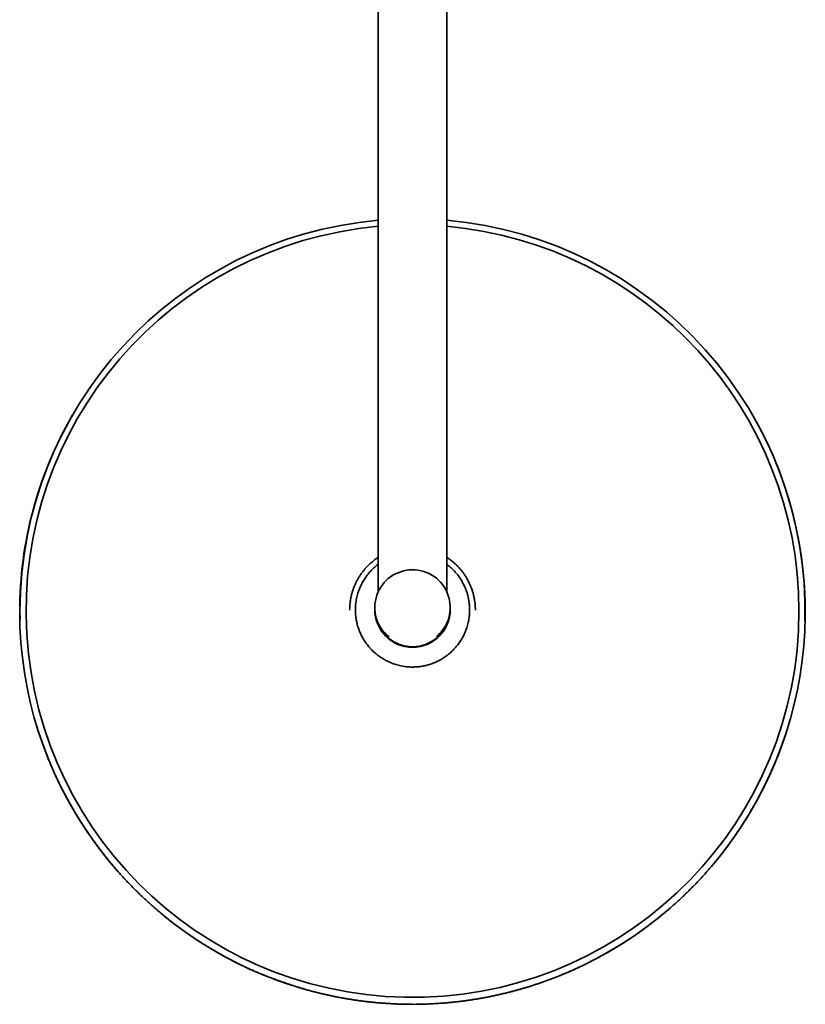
# Model space of a CAD drawing. Header units: millimetres. Extents: x 8 to 1795, y 12 to 2812.
# Tile 4 of 31: x 787 to 1037, y 838 to 1152. Entities that reach past the tile are written whole.
import ezdxf

# ---------------------------------------------------------------- set-up
doc = ezdxf.new("R2010")
doc.units = ezdxf.units.MM

msp = doc.modelspace()

# ---------------------------------------------------------------- linework, layer by layer
at = {"color": 7, "linetype": 'Continuous', "lineweight": 35}
for p, q in [((901.47, 1304.89), (901.47, 969.45)), ((923.37, 969.45), (923.37, 1304.89)), ((804.25, 1025.82), (804.17, 1025.68)), ((1020.67, 1025.68), (1020.59, 1025.82)), ((901.47, 980.46), (901.42, 980.43)), ((923.75, 980.2), (923.37, 980.45)), ((787.55, 960.77), (787.52, 963.38)), ((892.42, 963.73), (892.42, 963.65)), ((892.42, 963.65), (892.42, 963.67)), ((900.42, 964.54), (900.42, 964.04)), ((900.42, 964.03), (900.42, 963.85)), ((924.42, 964.04), (924.42, 964.54)), ((924.42, 963.85), (924.42, 964.03)), ((932.42, 963.65), (932.42, 963.73)), ((908.99, 952.4), (908.99, 952.53)), ((909.05, 952.53), (908.99, 952.53)), ((915.85, 952.53), (915.78, 952.53)), ((915.85, 952.53), (915.85, 952.4))]:
    msp.add_line(p, q, dxfattribs=at)
for centre, radius, start, end in [((912.41, 963.38), 124.89, 95.0249, 179.9961), ((912.43, 963.38), 124.89, 358.5581, 84.9753), ((912.43, 963.4), 122.96, 95.1133, 0.0041), ((912.43, 963.4), 122.96, 0.0039, 84.8962), ((912.38, 963.2), 124.96, 149.9984, 179.9998), ((912.41, 963.2), 124.99, 180.0032, 29.9899), ((912.42, 964.54), 12, 309.3286, 231.4582), ((912.42, 964.03), 12, 179.9622, 253.4078), ((912.42, 964.04), 12, 180.0044, 270.0044), ((912.42, 963.85), 12, 180.007, 359.993), ((912.42, 964.04), 12, 269.9956, 359.9956), ((912.42, 964.03), 12, 286.5922, 0.0378)]:
    msp.add_arc(centre, radius, start, end, dxfattribs=at)
msp.add_ellipse((912.42, 964.1), major_axis=(0, 12.21), ratio=0.982994, start_param=2.955535, end_param=3.327651, dxfattribs=at)
for points, knots in [([(892.53, 965.87), (892.58, 966.22), (892.66, 966.91), (892.86, 967.94), (893.1, 968.96), (893.4, 969.96), (893.75, 970.94), (894.16, 971.91), (894.61, 972.85), (895.11, 973.77), (895.66, 974.66), (896.25, 975.52), (896.89, 976.35), (897.57, 977.14), (898.29, 977.9), (899.05, 978.62), (899.85, 979.29), (900.65, 979.91), (901.2, 980.28), (901.47, 980.46)], [0, 0, 0, 0, 0.059126, 0.118253, 0.177379, 0.236505, 0.295631, 0.354758, 0.413884, 0.47301, 0.532136, 0.591263, 0.650389, 0.709515, 0.768641, 0.827768, 0.886894, 0.94602, 1, 1, 1, 1]), ([(894.34, 965.71), (894.38, 965.99), (894.45, 966.55), (894.6, 967.39), (894.8, 968.23), (895.02, 969.02), (895.27, 969.77), (895.54, 970.49), (895.83, 971.19), (896.16, 971.89), (896.53, 972.57), (896.92, 973.25), (897.34, 973.91), (897.79, 974.54), (898.26, 975.15), (898.75, 975.74), (899.26, 976.31), (899.81, 976.85), (900.38, 977.38), (900.93, 977.85), (901.3, 978.14), (901.47, 978.26)], [0, 0, 0, 0, 0.057239, 0.114805, 0.172371, 0.230259, 0.28151, 0.332782, 0.384033, 0.436101, 0.488169, 0.540997, 0.593826, 0.646895, 0.698226, 0.749578, 0.800907, 0.853079, 0.905251, 0.958218, 1, 1, 1, 1]), ([(923.37, 978.25), (923.52, 978.14), (923.87, 977.87), (924.4, 977.42), (924.97, 976.91), (925.52, 976.37), (926.04, 975.8), (926.55, 975.2), (927.03, 974.57), (927.48, 973.94), (927.89, 973.3), (928.27, 972.65), (928.63, 971.99), (928.96, 971.31), (929.26, 970.61), (929.54, 969.89), (929.78, 969.16), (929.99, 968.41), (930.18, 967.66), (930.33, 966.89), (930.45, 966.12), (930.53, 965.34), (930.59, 964.55), (930.59, 964.02), (930.6, 963.76)], [0, 0, 0, 0, 0.033485, 0.078784, 0.124401, 0.170017, 0.216668, 0.263319, 0.310336, 0.357354, 0.401877, 0.446401, 0.491222, 0.536044, 0.581825, 0.627605, 0.673727, 0.719848, 0.766148, 0.812469, 0.858769, 0.905839, 0.952931, 1, 1, 1, 1]), ([(923.75, 980.2), (923.9, 980.1), (924.34, 979.8), (925.03, 979.26), (925.83, 978.58), (926.59, 977.86), (927.31, 977.1), (927.98, 976.3), (928.62, 975.47), (929.21, 974.61), (929.76, 973.72), (930.25, 972.8), (930.7, 971.85), (931.1, 970.89), (931.45, 969.9), (931.75, 968.9), (931.99, 967.88), (932.18, 966.85), (932.32, 965.82), (932.4, 964.78), (932.41, 964.08), (932.42, 963.73)], [0, 0, 0, 0, 0.028475, 0.082449, 0.136422, 0.190396, 0.24437, 0.298343, 0.352317, 0.40629, 0.460264, 0.514238, 0.568211, 0.622185, 0.676158, 0.730132, 0.784106, 0.838079, 0.892053, 0.946026, 1, 1, 1, 1]), ([(894.24, 963.76), (894.24, 964.04), (894.25, 964.51), (894.29, 965.16), (894.33, 965.53), (894.34, 965.71)], [0, 0, 0, 0, 0.435039, 0.717386, 1, 1, 1, 1]), ([(910.47, 945.69), (910.19, 945.72), (909.62, 945.79), (908.79, 945.95), (907.95, 946.14), (907.16, 946.36), (906.4, 946.61), (905.69, 946.88), (904.99, 947.18), (904.29, 947.51), (903.61, 947.87), (902.93, 948.26), (902.27, 948.69), (901.63, 949.13), (901.02, 949.6), (900.44, 950.09), (899.87, 950.6), (899.32, 951.15), (898.79, 951.72), (898.29, 952.32), (897.81, 952.94), (897.36, 953.57), (896.95, 954.21), (896.56, 954.86), (896.21, 955.53), (895.88, 956.21), (895.57, 956.91), (895.3, 957.63), (895.06, 958.36), (894.86, 959.04), (894.71, 959.67), (894.57, 960.3), (894.45, 961.01), (894.34, 961.79), (894.28, 962.51), (894.25, 963.16), (894.24, 963.56), (894.24, 963.76)], [0, 0, 0, 0, 0.031943, 0.064069, 0.096196, 0.128501, 0.157046, 0.185591, 0.214332, 0.243074, 0.272443, 0.301812, 0.331398, 0.360984, 0.389577, 0.41817, 0.446963, 0.475755, 0.505201, 0.534646, 0.564322, 0.593999, 0.622108, 0.650217, 0.678805, 0.707418, 0.73603, 0.764616, 0.793733, 0.822851, 0.844767, 0.866684, 0.896202, 0.925733, 0.955251, 0.977625, 1, 1, 1, 1]), ([(930.6, 963.76), (930.59, 963.48), (930.59, 963.01), (930.55, 962.36), (930.51, 961.99), (930.49, 961.81)], [0, 0, 0, 0, 0.435043, 0.717389, 1, 1, 1, 1]), ([(930.49, 961.81), (930.46, 961.53), (930.39, 960.97), (930.23, 960.13), (930.04, 959.29), (929.82, 958.5), (929.57, 957.74), (929.3, 957.03), (929, 956.33), (928.67, 955.63), (928.31, 954.94), (927.92, 954.27), (927.49, 953.61), (927.04, 952.97), (926.57, 952.36), (926.08, 951.78), (925.57, 951.21), (925.03, 950.66), (924.46, 950.13), (923.86, 949.63), (923.23, 949.15), (922.6, 948.7), (921.96, 948.29), (921.31, 947.91), (920.65, 947.55), (919.97, 947.22), (919.27, 946.92), (918.55, 946.64), (917.81, 946.4), (917.13, 946.2), (916.51, 946.05), (915.87, 945.91), (915.16, 945.79), (914.39, 945.69), (913.67, 945.62), (913.01, 945.59), (912.62, 945.59), (912.42, 945.58)], [0, 0, 0, 0, 0.031943, 0.064068, 0.096194, 0.1285, 0.157118, 0.185749, 0.214368, 0.243443, 0.272518, 0.302017, 0.331516, 0.36115, 0.389807, 0.418475, 0.447132, 0.476259, 0.505387, 0.534959, 0.564531, 0.594247, 0.622406, 0.650578, 0.678738, 0.707336, 0.735935, 0.764985, 0.794048, 0.823099, 0.844985, 0.866872, 0.896349, 0.925838, 0.955315, 0.977657, 1, 1, 1, 1]), ([(910.2, 952.1), (910.12, 952.11), (909.95, 952.15), (909.71, 952.2), (909.48, 952.26), (909.28, 952.31), (909.15, 952.35), (909.07, 952.38), (909.02, 952.39), (908.99, 952.4), (908.99, 952.4), (908.99, 952.4)], [0, 0, 0, 0, 0.1677508, 0.3362304, 0.5036763, 0.6700098, 0.7854357, 0.8439433, 0.90227, 0.9720538, 1, 1, 1, 1]), ([(915.85, 952.4), (915.84, 952.4), (915.83, 952.4), (915.77, 952.38), (915.68, 952.35), (915.57, 952.32), (915.42, 952.28), (915.24, 952.23), (914.98, 952.17), (914.77, 952.13), (914.64, 952.1)], [0, 0, 0, 0, 0.073322, 0.162646, 0.23764, 0.312831, 0.447977, 0.583845, 0.719618, 1, 1, 1, 1]), ([(912.42, 945.58), (912.13, 945.59), (911.67, 945.59), (911.02, 945.63), (910.65, 945.67), (910.47, 945.69)], [0, 0, 0, 0, 0.43504, 0.717386, 1, 1, 1, 1]), ([(792.84, 926.83), (792.84, 926.8), (792.97, 926.37), (793.23, 925.55), (793.61, 924.35), (794.01, 923.16), (794.42, 921.97), (794.84, 920.79), (795.27, 919.61), (795.72, 918.43), (796.17, 917.26), (796.64, 916.09), (797.12, 914.93), (797.61, 913.78), (798.12, 912.62), (798.63, 911.48), (799.16, 910.33), (799.69, 909.2), (800.24, 908.06), (800.8, 906.94), (801.38, 905.82), (801.96, 904.7), (802.56, 903.59), (803.16, 902.49), (803.78, 901.39), (804.41, 900.3), (805.05, 899.22), (805.7, 898.14), (806.36, 897.06), (807.03, 896), (807.71, 894.94), (808.41, 893.89), (809.11, 892.84), (809.83, 891.8), (810.55, 890.77), (811.29, 889.75), (812.03, 888.73), (812.79, 887.72), (813.56, 886.72), (814.34, 885.73), (815.12, 884.74), (815.92, 883.76), (816.73, 882.79), (817.54, 881.83), (818.37, 880.88), (819.21, 879.93), (820.06, 878.99), (820.91, 878.06), (821.78, 877.14), (822.65, 876.23), (823.54, 875.33), (824.43, 874.43), (825.33, 873.54), (826.25, 872.67), (827.17, 871.8), (828.1, 870.94), (829.04, 870.09), (829.98, 869.25), (830.94, 868.42), (831.91, 867.6), (832.88, 866.79), (833.86, 865.99), (834.85, 865.2), (835.85, 864.41), (836.86, 863.64), (837.87, 862.88), (838.89, 862.13), (839.92, 861.39), (840.96, 860.66), (842.01, 859.94), (843.06, 859.22), (844.12, 858.52), (845.19, 857.84), (846.27, 857.16), (847.35, 856.49), (848.44, 855.83), (849.54, 855.19), (850.65, 854.55), (851.76, 853.93), (852.88, 853.31), (854, 852.71), (855.13, 852.12), (856.27, 851.54), (857.41, 850.97), (858.57, 850.42), (859.72, 849.87), (860.89, 849.34), (862.06, 848.81), (863.23, 848.3), (864.41, 847.81), (865.6, 847.32), (866.79, 846.84), (867.99, 846.38), (869.2, 845.93), (870.41, 845.49), (871.63, 845.06), (872.85, 844.65), (874.07, 844.25), (875.31, 843.86), (876.54, 843.48), (877.79, 843.11), (879.04, 842.76), (880.29, 842.42), (881.55, 842.09), (882.82, 841.78), (884.09, 841.47), (885.37, 841.18), (886.65, 840.91), (887.9, 840.65), (889.1, 840.42), (890.26, 840.2), (891.43, 840), (892.59, 839.8), (893.76, 839.62), (894.93, 839.45), (896.1, 839.29), (897.27, 839.14), (898.44, 839.01), (899.61, 838.88), (900.78, 838.76), (901.95, 838.66), (903.12, 838.57), (904.28, 838.49), (905.44, 838.42), (906.59, 838.36), (907.72, 838.31), (908.81, 838.27), (909.77, 838.25), (910.62, 838.24), (911.47, 838.23), (912.07, 838.22), (912.42, 838.22)], [0, 0, 0, 0, 0.000547, 0.008425, 0.016304, 0.024183, 0.032064, 0.039945, 0.047828, 0.055711, 0.063595, 0.07148, 0.079367, 0.087254, 0.095142, 0.10303, 0.11092, 0.118811, 0.126703, 0.134596, 0.14249, 0.150385, 0.15828, 0.166177, 0.174075, 0.181974, 0.189875, 0.197776, 0.205678, 0.213581, 0.221486, 0.229392, 0.237298, 0.245207, 0.253116, 0.261026, 0.268938, 0.276851, 0.284765, 0.29268, 0.300597, 0.308515, 0.316435, 0.324356, 0.332278, 0.340202, 0.348127, 0.356053, 0.363981, 0.371911, 0.379842, 0.387775, 0.39571, 0.403646, 0.411584, 0.419523, 0.427465, 0.435408, 0.443353, 0.4513, 0.459249, 0.4672, 0.475153, 0.483109, 0.491066, 0.499026, 0.506988, 0.514952, 0.522919, 0.530888, 0.53886, 0.546834, 0.554812, 0.562792, 0.570775, 0.578761, 0.586751, 0.594743, 0.602739, 0.610739, 0.618742, 0.626749, 0.63476, 0.642775, 0.650795, 0.658819, 0.666848, 0.674882, 0.68292, 0.690965, 0.699015, 0.707071, 0.715134, 0.723203, 0.731279, 0.739363, 0.747456, 0.755556, 0.763666, 0.771786, 0.779916, 0.788058, 0.796212, 0.80438, 0.812562, 0.820759, 0.828975, 0.837209, 0.845465, 0.852885, 0.860303, 0.86772, 0.875134, 0.882545, 0.889954, 0.897358, 0.904758, 0.912153, 0.91954, 0.926917, 0.934282, 0.94163, 0.948954, 0.95624, 0.963466, 0.970581, 0.977464, 0.984065, 0.988732, 0.993433, 1, 1, 1, 1]), ([(913.54, 838.23), (913.59, 838.23), (913.82, 838.23), (914.33, 838.24), (915.09, 838.25), (916, 838.27), (916.95, 838.3), (917.95, 838.35), (918.99, 838.4), (920.05, 838.46), (921.14, 838.53), (922.24, 838.61), (923.35, 838.7), (924.48, 838.81), (925.61, 838.92), (926.75, 839.05), (927.9, 839.18), (929.05, 839.33), (930.21, 839.49), (931.37, 839.67), (932.53, 839.85), (933.7, 840.05), (934.86, 840.25), (936.03, 840.47), (937.2, 840.7), (938.37, 840.95), (939.54, 841.2), (940.71, 841.47), (941.88, 841.74), (943.05, 842.03), (944.21, 842.33), (945.38, 842.65), (946.54, 842.97), (947.71, 843.31), (948.87, 843.65), (950.03, 844.01), (951.18, 844.38), (952.34, 844.77), (953.49, 845.16), (954.63, 845.57), (955.78, 845.98), (956.92, 846.41), (958.06, 846.85), (959.19, 847.3), (960.33, 847.77), (961.45, 848.24), (962.58, 848.73), (963.7, 849.22), (964.81, 849.73), (965.92, 850.25), (967.03, 850.78), (968.13, 851.32), (969.22, 851.87), (970.32, 852.44), (971.4, 853.01), (972.48, 853.6), (973.56, 854.19), (974.63, 854.8), (975.69, 855.42), (976.75, 856.05), (977.8, 856.69), (978.85, 857.34), (979.89, 858), (980.93, 858.67), (981.96, 859.35), (982.98, 860.04), (983.99, 860.74), (985, 861.45), (986, 862.17), (987, 862.91), (987.99, 863.65), (988.97, 864.4), (989.94, 865.16), (990.91, 865.93), (991.87, 866.72), (992.82, 867.51), (993.76, 868.31), (994.7, 869.12), (995.62, 869.94), (996.54, 870.76), (997.46, 871.6), (998.36, 872.45), (999.26, 873.31), (1000.14, 874.17), (1001.02, 875.05), (1001.89, 875.93), (1002.75, 876.82), (1003.61, 877.72), (1004.45, 878.63), (1005.28, 879.55), (1006.11, 880.47), (1006.93, 881.41), (1007.74, 882.35), (1008.53, 883.3), (1009.32, 884.26), (1010.1, 885.23), (1010.87, 886.2), (1011.63, 887.18), (1012.38, 888.17), (1013.13, 889.17), (1013.86, 890.18), (1014.58, 891.19), (1015.29, 892.21), (1015.99, 893.24), (1016.68, 894.27), (1017.36, 895.31), (1018.03, 896.36), (1018.69, 897.41), (1019.34, 898.47), (1019.98, 899.54), (1020.61, 900.62), (1021.23, 901.7), (1021.84, 902.78), (1022.43, 903.88), (1023.02, 904.97), (1023.59, 906.08), (1024.16, 907.19), (1024.71, 908.31), (1025.25, 909.43), (1025.78, 910.56), (1026.3, 911.69), (1026.81, 912.83), (1027.31, 913.97), (1027.79, 915.12), (1028.27, 916.27), (1028.73, 917.43), (1029.18, 918.59), (1029.62, 919.76), (1030.05, 920.93), (1030.46, 922.11), (1030.87, 923.29), (1031.26, 924.47), (1031.6, 925.53), (1031.81, 926.2), (1031.89, 926.47)], [0, 0, 0, 0, 0.000954, 0.004247, 0.009714, 0.015397, 0.021499, 0.027873, 0.034461, 0.041214, 0.048099, 0.055092, 0.062174, 0.06933, 0.076549, 0.083822, 0.091141, 0.098502, 0.105898, 0.113327, 0.120784, 0.128266, 0.135772, 0.143298, 0.150844, 0.158407, 0.165986, 0.17358, 0.181187, 0.188808, 0.196439, 0.204082, 0.211735, 0.219398, 0.22707, 0.23475, 0.242438, 0.250134, 0.257837, 0.265547, 0.273263, 0.280985, 0.288713, 0.296446, 0.304185, 0.311929, 0.319678, 0.327431, 0.335189, 0.34295, 0.350716, 0.358486, 0.36626, 0.374037, 0.381818, 0.389602, 0.39739, 0.40518, 0.412974, 0.420771, 0.42857, 0.436372, 0.444177, 0.451985, 0.459795, 0.467607, 0.475422, 0.483239, 0.491059, 0.49888, 0.506704, 0.51453, 0.522358, 0.530188, 0.53802, 0.545853, 0.553689, 0.561527, 0.569366, 0.577207, 0.585049, 0.592894, 0.60074, 0.608587, 0.616436, 0.624287, 0.632139, 0.639993, 0.647848, 0.655704, 0.663562, 0.671421, 0.679282, 0.687144, 0.695007, 0.702872, 0.710738, 0.718605, 0.726473, 0.734343, 0.742213, 0.750085, 0.757959, 0.765833, 0.773708, 0.781585, 0.789462, 0.797341, 0.805221, 0.813102, 0.820984, 0.828866, 0.83675, 0.844635, 0.852521, 0.860408, 0.868297, 0.876185, 0.884075, 0.891966, 0.899858, 0.907751, 0.915645, 0.92354, 0.931435, 0.939332, 0.947229, 0.955127, 0.963027, 0.970927, 0.978828, 0.98673, 0.994632, 1, 1, 1, 1])]:
    msp.add_open_spline(points, degree=3, knots=knots, dxfattribs=at)
msp.add_open_spline([(892.42, 963.73), (892.42, 963.97), (892.43, 964.45), (892.46, 965.16), (892.51, 965.64), (892.53, 965.87)], degree=3, dxfattribs=at)

doc.saveas('drawing.dxf')
